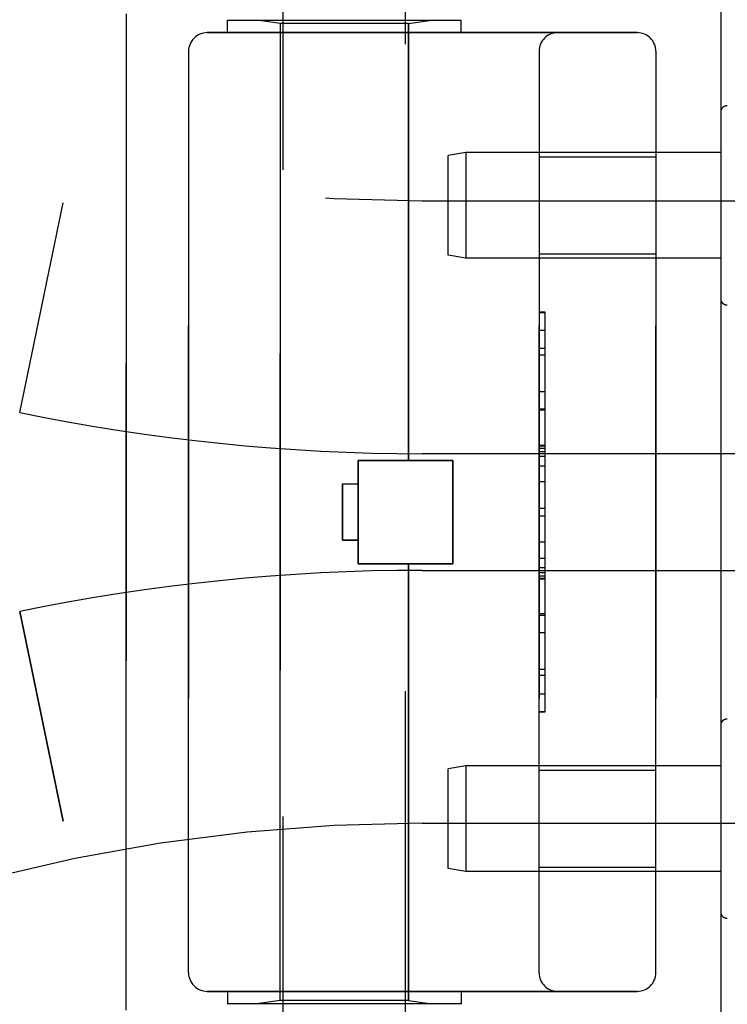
# Model space of a CAD drawing. Header units: inches. Extents: x 0 to 189, y 0 to 122.
# Tile 14 of 226: x 23.1 to 24.23, y 58.33 to 59.91. Entities that reach past the tile are written whole.
import ezdxf

# ---------------------------------------------------------------- set-up
doc = ezdxf.new("R2010")
doc.units = ezdxf.units.IN
doc.header["$LTSCALE"] = 10.388889
doc.header["$MEASUREMENT"] = 0
doc.linetypes.add('HIDDEN', pattern=[0.2, 0.1, -0.1])
doc.layers.get('0').update_dxf_attribs({"linetype": 'CONTINUOUS'})
doc.layers.add('LEFTHAND_DOOR_ASSEMBLY', color=7, linetype='CONTINUOUS')
doc.layers.add('RIGHTHAND_DOOR_ASSEMBLY', color=7, linetype='CONTINUOUS')

msp = doc.modelspace()

# ---------------------------------------------------------------- linework, layer by layer
at = {"color": 3, "linetype": 'Continuous'}
msp.add_line((24.222, 83.0165), (24.222, 35.2245), dxfattribs=at)
at = {"layer": 'LEFTHAND_DOOR_ASSEMBLY', "color": 8, "linetype": 'HIDDEN'}
for p, q in [((23.52, 57.5925), (23.52, 60.4405)), ((23.716, 57.794), (23.716, 60.4405)), ((23.268, 58.3205), (23.268, 59.9205)), ((23.4305, 59.9105), (23.8055, 59.9105)), ((23.4305, 59.8905), (23.4305, 59.9105)), ((23.515, 59.9052), (23.4775, 59.9105)), ((23.721, 59.9052), (23.515, 59.9052)), ((23.515, 58.3358), (23.515, 59.9052)), ((23.721, 59.9052), (23.7585, 59.9105)), ((23.721, 59.2035), (23.721, 59.9052)), ((23.8055, 59.8905), (23.8055, 59.9105)), ((23.398, 59.8905), (24.088, 59.8905)), ((23.368, 59.8605), (23.368, 58.3805)), ((23.9305, 58.3805), (23.9305, 59.8605)), ((24.118, 59.8605), (24.118, 58.3805)), ((24.222, 59.7629), (24.222, 59.4631)), ((23.8129, 59.698), (23.7845, 59.693)), ((23.7845, 59.533), (23.7845, 59.693)), ((24.222, 59.698), (23.8129, 59.698)), ((23.8129, 59.698), (23.8129, 59.528)), ((23.9305, 59.691), (24.118, 59.691)), ((23.097, 59.2805), (23.1668, 59.6171)), ((23.743, 59.6205), (25.161, 59.6205)), ((23.8129, 59.528), (23.7845, 59.533)), ((23.9305, 59.535), (24.118, 59.535)), ((24.222, 59.528), (23.8129, 59.528)), ((23.9405, 59.4415), (23.9305, 59.4415)), ((23.9305, 59.4412), (23.9405, 59.4412)), ((23.9405, 58.7995), (23.9405, 59.4415)), ((23.9405, 59.3831), (23.9305, 59.3831)), ((23.9305, 59.3729), (23.9405, 59.3729)), ((23.9305, 59.3141), (23.9405, 59.3141)), ((23.9405, 59.2839), (23.9305, 59.2839)), ((23.9405, 59.2273), (23.9305, 59.2273)), ((23.9405, 59.2271), (23.9305, 59.2271)), ((23.9305, 59.2269), (23.9405, 59.2269)), ((23.64, 59.2035), (23.792, 59.2035)), ((23.64, 59.0375), (23.64, 59.2035)), ((23.743, 59.2143), (24.7106, 59.2143)), ((23.792, 59.0375), (23.792, 59.2035)), ((23.615, 59.1655), (23.64, 59.1655)), ((23.615, 59.1655), (23.615, 59.0755)), ((23.9405, 59.1689), (23.9305, 59.1689)), ((23.9305, 59.1268), (23.9405, 59.1268)), ((23.615, 59.0755), (23.64, 59.0755)), ((23.9305, 59.0466), (23.9405, 59.0466)), ((23.64, 59.0375), (23.792, 59.0375)), ((23.721, 58.3358), (23.721, 59.0375)), ((23.743, 59.0268), (24.7106, 59.0268)), ((23.9305, 59.0311), (23.9405, 59.0311)), ((23.9305, 59.0234), (23.9405, 59.0234)), ((23.9305, 59.018), (23.9405, 59.018)), ((23.9305, 59.0132), (23.9405, 59.0132)), ((23.097, 58.9605), (23.1668, 58.6239)), ((23.9305, 58.9549), (23.9405, 58.9549)), ((23.9305, 58.8286), (23.9405, 58.8286)), ((23.9305, 58.7995), (23.9405, 58.7995)), ((24.222, 58.7779), (24.222, 58.4781)), ((23.8129, 58.713), (23.7845, 58.708)), ((24.222, 58.713), (23.8129, 58.713)), ((23.8129, 58.713), (23.8129, 58.543)), ((23.7845, 58.548), (23.7845, 58.708)), ((23.9305, 58.706), (24.118, 58.706)), ((23.743, 58.6205), (25.161, 58.6205)), ((23.8129, 58.543), (23.7845, 58.548)), ((24.222, 58.543), (23.8129, 58.543)), ((23.9305, 58.55), (24.118, 58.55)), ((24.088, 58.3505), (23.398, 58.3505)), ((23.4305, 58.3505), (23.4305, 58.3305)), ((23.8055, 58.3505), (23.8055, 58.3305)), ((23.515, 58.3358), (23.4775, 58.3305)), ((23.721, 58.3358), (23.515, 58.3358)), ((23.721, 58.3358), (23.7585, 58.3305)), ((23.8055, 58.3305), (23.4305, 58.3305))]:
    msp.add_line(p, q, dxfattribs=at)
for centre, radius, start, end in [((23.743, 62.3956), 2.7751, 223.8884, 270), ((23.398, 59.8605), 0.03, 90, 180), ((23.9605, 59.8605), 0.03, 90, 180), ((24.088, 59.8605), 0.03, 0, 90), ((24.232, 59.7629), 0.01, 86.7754, 180), ((24.232, 59.4631), 0.01, 180, 273.2246), ((23.743, 62.3956), 3.1814, 258.2843, 270), ((23.743, 55.8454), 3.1814, 90, 101.7157), ((24.232, 58.7779), 0.01, 86.7754, 180), ((23.743, 55.8454), 2.7751, 90, 136.1116), ((24.232, 58.4781), 0.01, 180, 273.2246), ((23.398, 58.3805), 0.03, 180, 270), ((23.9605, 58.3805), 0.03, 180, 270), ((24.088, 58.3805), 0.03, 270, 360)]:
    msp.add_arc(centre, radius, start, end, dxfattribs=at)
at = {"layer": 'RIGHTHAND_DOOR_ASSEMBLY', "color": 8, "linetype": 'HIDDEN'}
for p, q in [((23.268, 59.9205), (23.268, 58.3205)), ((23.4305, 59.9105), (23.8055, 59.9105)), ((23.4305, 59.8905), (23.4305, 59.9105)), ((23.515, 59.9052), (23.4775, 59.9105)), ((23.721, 59.9052), (23.515, 59.9052)), ((23.515, 59.9052), (23.515, 58.3358)), ((23.721, 59.9052), (23.7585, 59.9105)), ((23.721, 59.9052), (23.721, 59.2035)), ((23.8055, 59.8905), (23.8055, 59.9105)), ((24.088, 59.8905), (23.398, 59.8905)), ((23.368, 58.3805), (23.368, 59.8605)), ((23.9305, 59.8605), (23.9305, 58.3805)), ((24.118, 58.3805), (24.118, 59.8605)), ((23.9305, 59.691), (24.118, 59.691)), ((23.097, 59.2805), (23.1668, 59.6171)), ((23.743, 59.6205), (25.161, 59.6205)), ((23.9305, 59.535), (24.118, 59.535)), ((23.9305, 59.4415), (23.9405, 59.4415)), ((23.9405, 58.7996), (23.9405, 59.4415)), ((23.9305, 59.4125), (23.9405, 59.4125)), ((23.9305, 59.2862), (23.9405, 59.2862)), ((23.9305, 59.2278), (23.9405, 59.2278)), ((23.9305, 59.223), (23.9405, 59.223)), ((23.9305, 59.2176), (23.9405, 59.2176)), ((23.792, 59.2035), (23.64, 59.2035)), ((23.64, 59.2035), (23.64, 59.0375)), ((23.743, 59.2143), (24.7106, 59.2143)), ((23.792, 59.2035), (23.792, 59.0375)), ((23.9305, 59.21), (23.9405, 59.21)), ((23.9305, 59.1944), (23.9405, 59.1944)), ((23.615, 59.1655), (23.64, 59.1655)), ((23.615, 59.0755), (23.615, 59.1655)), ((23.9305, 59.1142), (23.9405, 59.1142)), ((23.64, 59.0755), (23.615, 59.0755)), ((23.9405, 59.0721), (23.9305, 59.0721)), ((23.792, 59.0375), (23.64, 59.0375)), ((23.721, 59.0375), (23.721, 58.3358)), ((23.743, 59.0268), (24.7106, 59.0268)), ((23.9305, 59.0142), (23.9405, 59.0142)), ((23.9405, 59.0139), (23.9305, 59.0139)), ((23.9405, 59.0137), (23.9305, 59.0137)), ((23.1668, 58.6239), (23.097, 58.9605)), ((23.9405, 58.9571), (23.9305, 58.9571)), ((23.9305, 58.9269), (23.9405, 58.9269)), ((23.9305, 58.8681), (23.9405, 58.8681)), ((23.9405, 58.8579), (23.9305, 58.8579)), ((23.9305, 58.7998), (23.9405, 58.7998)), ((23.9405, 58.7996), (23.9305, 58.7996)), ((23.9305, 58.706), (24.118, 58.706)), ((23.743, 58.6205), (25.161, 58.6205)), ((23.9305, 58.55), (24.118, 58.55)), ((23.398, 58.3505), (24.088, 58.3505)), ((23.4305, 58.3505), (23.4305, 58.3305)), ((23.8055, 58.3505), (23.8055, 58.3305)), ((23.515, 58.3358), (23.4775, 58.3305)), ((23.721, 58.3358), (23.515, 58.3358)), ((23.721, 58.3358), (23.7585, 58.3305)), ((23.8055, 58.3305), (23.4305, 58.3305))]:
    msp.add_line(p, q, dxfattribs=at)
for centre, radius, start, end in [((23.743, 62.3956), 2.7751, 223.8884, 270), ((23.398, 59.8605), 0.03, 90, 180), ((23.9605, 59.8605), 0.03, 90, 180), ((24.088, 59.8605), 0.03, 0, 90), ((23.743, 62.3956), 3.1814, 258.2843, 270), ((23.743, 55.8454), 3.1814, 90, 101.7157), ((23.743, 55.8454), 2.7751, 90, 136.1116), ((23.398, 58.3805), 0.03, 180, 270), ((23.9605, 58.3805), 0.03, 180, 270), ((24.088, 58.3805), 0.03, 270, 360)]:
    msp.add_arc(centre, radius, start, end, dxfattribs=at)

doc.saveas('drawing.dxf')
